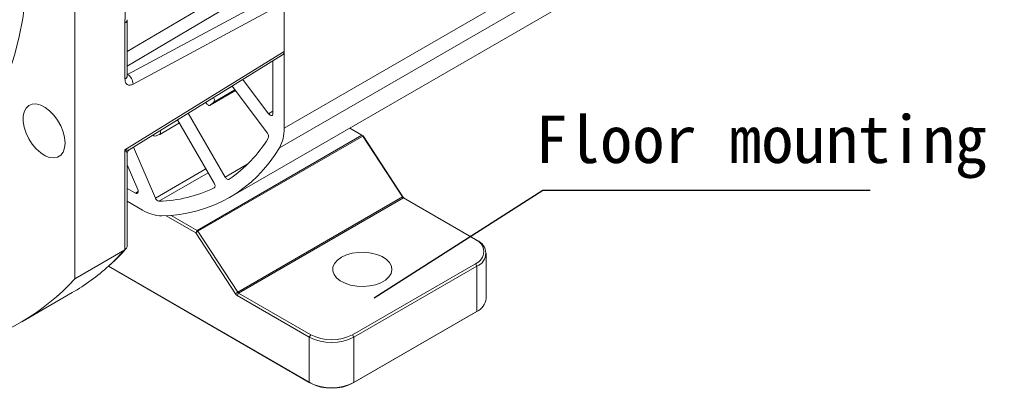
# Model space of a CAD drawing. Header units: inches. Extents: x -7322 to 8431, y -15914 to -4411.
# Tile 10 of 15: x -3889 to -3690, y -15665 to -15590. Entities that reach past the tile are written whole.
import ezdxf

# ---------------------------------------------------------------- set-up
doc = ezdxf.new("R2010")
doc.units = ezdxf.units.IN
doc.header["$MEASUREMENT"] = 0
doc.layers.add('尺寸线', color=7, linetype='Continuous')

msp = doc.modelspace()

# ---------------------------------------------------------------- linework, layer by layer
at = {"color": 7, "linetype": 'Continuous', "lineweight": 15}
for p, q in [((-3659.4089, -15514.1341), (-3836.4684, -15616.3232)), ((-3846.5501, -15626.3771), (-3669.4906, -15524.1881)), ((-3877.9355, -15524.6518), (-3877.9355, -15642.7986)), ((-3836.6405, -15585.0452), (-3867.2072, -15601.4539)), ((-3835.5091, -15586.0249), (-3835.5091, -15612.3505)), ((-3866.1153, -15603.4355), (-3835.5091, -15587.0056)), ((-3835.5091, -15587.0056), (-3835.5091, -15596.8037)), ((-3867.7531, -15591.0493), (-3867.7531, -15602.422)), ((-3867.2845, -15601.7691), (-3867.2845, -15590.3964)), ((-3835.5091, -15596.8037), (-3867.7531, -15616.7137)), ((-3866.9081, -15616.7207), (-3835.8273, -15597.5291)), ((-3837.7718, -15609.3887), (-3837.7718, -15598.7298)), ((-3838.9047, -15613.3832), (-3846.0539, -15603.8438)), ((-3843.8525, -15602.4845), (-3838.6477, -15609.4295)), ((-3850.5182, -15607.7011), (-3845.3839, -15604.7379)), ((-3851.2756, -15607.3082), (-3851.388, -15607.1375)), ((-3849.7647, -15607.0743), (-3850.4797, -15607.6742)), ((-3854.9185, -15609.3175), (-3847.4695, -15622.2196)), ((-3860.7172, -15613.5937), (-3856.7165, -15611.2847)), ((-3849.6695, -15623.4906), (-3857.0813, -15610.653)), ((-3860.7596, -15613.6135), (-3861.6364, -15613.9333)), ((-3819.7717, -15613.7488), (-3853.1472, -15633.0112)), ((-3852.9669, -15633.1903), (-3819.5914, -15613.9279)), ((-3822.2206, -15612.3354), (-3819.7717, -15613.7488)), ((-3819.7717, -15613.7488), (-3819.4889, -15613.9122)), ((-3819.4889, -15613.9122), (-3819.5914, -15613.9279)), ((-3819.5914, -15613.9279), (-3811.5459, -15626.261)), ((-3819.4889, -15613.9122), (-3811.4434, -15626.2454)), ((-3866.0161, -15616.17), (-3861.6007, -15626.4961)), ((-3867.7531, -15616.7137), (-3867.7531, -15636.9219)), ((-3867.2845, -15636.15), (-3867.2845, -15617.399)), ((-3865.1525, -15624.743), (-3867.2845, -15619.757)), ((-3867.2845, -15624.5241), (-3865.6256, -15625.4815)), ((-3864.1918, -15628.9223), (-3867.2845, -15627.1373)), ((-3844.9214, -15645.5235), (-3811.5459, -15626.261)), ((-3844.741, -15645.7026), (-3811.3656, -15626.4401)), ((-3811.5459, -15626.261), (-3811.4434, -15626.2454)), ((-3811.3656, -15626.4401), (-3796.7596, -15634.8699)), ((-3859.4189, -15630.0447), (-3853.43, -15633.5011)), ((-3858.4026, -15629.9781), (-3853.1472, -15633.0112)), ((-3853.1472, -15633.0112), (-3853.43, -15633.5011)), ((-3853.43, -15633.5011), (-3852.9669, -15633.1903)), ((-3853.43, -15633.5011), (-3845.3845, -15645.8343)), ((-3852.9669, -15633.1903), (-3844.9214, -15645.5235)), ((-3796.7596, -15634.8699), (-3796.4768, -15635.0333)), ((-3867.7531, -15636.9219), (-3877.9355, -15642.7986)), ((-3794.6023, -15646.7915), (-3794.6023, -15637.6451)), ((-3796.7596, -15639.7671), (-3821.6498, -15654.1323)), ((-3796.7596, -15639.7671), (-3796.4768, -15640.257)), ((-3871.1127, -15640.282), (-3830.1351, -15663.932)), ((-3871.1126, -15640.2819), (-3830.4179, -15663.7686)), ((-3821.3669, -15654.6222), (-3796.4768, -15640.257)), ((-3796.4768, -15640.257), (-3796.4768, -15649.4034)), ((-3888.623, -15651.4906), (-3878.4407, -15645.6139)), ((-3845.3845, -15645.8343), (-3844.9214, -15645.5235)), ((-3845.0239, -15646.1925), (-3844.741, -15645.7026)), ((-3830.1351, -15654.1323), (-3844.741, -15645.7026)), ((-3845.0239, -15646.1925), (-3830.4179, -15654.6222)), ((-3821.6498, -15663.932), (-3796.7596, -15649.5668)), ((-3821.3669, -15663.7686), (-3796.4768, -15649.4034)), ((-3796.4768, -15649.4034), (-3796.7596, -15649.5668)), ((-3830.1351, -15654.1323), (-3830.4179, -15654.6222)), ((-3830.4179, -15654.6222), (-3830.4179, -15663.7686)), ((-3821.3669, -15654.6222), (-3821.6498, -15654.1323)), ((-3821.3669, -15663.7686), (-3821.3669, -15654.6222)), ((-3830.4179, -15663.7686), (-3830.1351, -15663.932)), ((-3821.6498, -15663.932), (-3821.3669, -15663.7686))]:
    msp.add_line(p, q, dxfattribs=at)
at = {"color": 8, "linetype": 'Continuous', "lineweight": 15}
for p, q in [((-3867.2845, -15596.8451), (-3840.6214, -15581.0571)), ((-3839.5409, -15583.3713), (-3867.2845, -15599.783)), ((-3793.2642, -15587.9691), (-3835.5091, -15612.3505)), ((-3867.2845, -15601.4093), (-3867.2072, -15601.4539)), ((-3867.2072, -15601.4539), (-3867.2845, -15601.4893)), ((-3846.014, -15603.8971), (-3847.9465, -15605.0124)), ((-3845.3864, -15604.7345), (-3850.4797, -15607.6742)), ((-3849.7647, -15607.0743), (-3845.4843, -15604.6039)), ((-3838.6477, -15609.4295), (-3837.7718, -15608.924)), ((-3857.0762, -15610.6617), (-3857.3721, -15610.8325)), ((-3847.4695, -15622.2196), (-3842.8763, -15619.5686)), ((-3851.35, -15620.5799), (-3861.6007, -15626.4961)), ((-3860.8616, -15627.141), (-3850.886, -15621.3836)), ((-3865.6256, -15625.4815), (-3865.0599, -15625.155)), ((-3849.6541, -15624.4049), (-3849.6858, -15624.4232))]:
    msp.add_line(p, q, dxfattribs=at)
at = {"color": 7, "linetype": 'Continuous', "lineweight": 15, "flags": 128}
for points in [[(-3906.6182, -15620.3109), (-3906.2874, -15620.1172), (-3903.8203, -15618.4866), (-3901.5041, -15616.6154), (-3899.3458, -15614.5092), (-3897.3522, -15612.1748), (-3895.5293, -15609.6192), (-3893.8828, -15606.8503), (-3892.4179, -15603.8768), (-3891.139, -15600.7077), (-3890.0501, -15597.353), (-3889.1546, -15593.8229), (-3888.4551, -15590.1284), (-3887.954, -15586.281), (-3887.6527, -15582.2924), (-3887.5521, -15578.175)], [(-3879.8994, -15615.3433), (-3879.9986, -15614.2328), (-3880.2915, -15613.0596), (-3880.7645, -15611.8788), (-3881.3954, -15610.7454), (-3882.1548, -15609.7126), (-3883.007, -15608.8285), (-3883.9124, -15608.1346), (-3884.8284, -15607.6633), (-3885.7124, -15607.4365), (-3886.523, -15607.465), (-3887.2222, -15607.7474), (-3887.7774, -15608.2705), (-3888.1626, -15609.0098), (-3888.3598, -15609.9307), (-3888.3598, -15610.9902), (-3888.1626, -15612.1388), (-3887.7774, -15613.3227), (-3887.2222, -15614.4867), (-3886.523, -15615.5761), (-3885.7124, -15616.5402), (-3884.8284, -15617.3339), (-3883.9124, -15617.9199), (-3883.007, -15618.271), (-3882.1548, -15618.3707), (-3881.3954, -15618.2144), (-3880.7645, -15617.8093), (-3880.2915, -15617.1744), (-3879.9986, -15616.3394), (-3879.8994, -15615.3433)], [(-3850.4797, -15607.6742), (-3850.5579, -15607.7199), (-3850.6499, -15607.7382), (-3850.7522, -15607.7286), (-3850.8609, -15607.6912), (-3850.9718, -15607.6276), (-3851.0807, -15607.5402), (-3851.1832, -15607.4323), (-3851.2756, -15607.3082)], [(-3838.6477, -15609.4295), (-3838.5108, -15609.584), (-3838.3616, -15609.701), (-3838.2106, -15609.7721), (-3838.0687, -15609.7922), (-3837.9461, -15609.7598), (-3837.8517, -15609.6772), (-3837.7921, -15609.5505), (-3837.7718, -15609.3887)], [(-3860.6318, -15612.8453), (-3860.6174, -15612.883), (-3860.5753, -15613.0258), (-3860.554, -15613.1638), (-3860.5543, -15613.2917), (-3860.5763, -15613.4045), (-3860.6191, -15613.498), (-3860.6809, -15613.5686), (-3860.7596, -15613.6135)], [(-3849.6695, -15623.4906), (-3849.5976, -15623.6338), (-3849.5447, -15623.7806), (-3849.5131, -15623.925), (-3849.5039, -15624.0612), (-3849.5176, -15624.1836), (-3849.5536, -15624.2874), (-3849.6104, -15624.3684), (-3849.6858, -15624.4232)], [(-3846.6539, -15622.6715), (-3846.739, -15622.7094), (-3846.8375, -15622.7182), (-3846.9453, -15622.6975), (-3847.0582, -15622.6481), (-3847.1715, -15622.5721), (-3847.2807, -15622.4726), (-3847.3814, -15622.3534), (-3847.4695, -15622.2196)], [(-3865.6256, -15625.4815), (-3865.4753, -15625.5448), (-3865.3359, -15625.5565), (-3865.2172, -15625.5159), (-3865.1279, -15625.4259), (-3865.0744, -15625.293), (-3865.0604, -15625.1266), (-3865.0871, -15624.9388), (-3865.1525, -15624.743)], [(-3823.9125, -15638.4612), (-3822.9013, -15637.992), (-3821.739, -15637.6593), (-3820.4799, -15637.4786), (-3819.1829, -15637.4583), (-3817.9088, -15637.5995), (-3816.7169, -15637.8954), (-3815.6631, -15638.3322), (-3814.7967, -15638.8896), (-3814.1582, -15639.5414), (-3813.7774, -15640.2572), (-3813.6721, -15641.0036), (-3813.8472, -15641.7455), (-3814.2946, -15642.4484), (-3814.9934, -15643.0793), (-3815.9108, -15643.6088), (-3817.004, -15644.0121), (-3818.2219, -15644.2703), (-3819.5074, -15644.3714), (-3820.8006, -15644.3106), (-3822.0408, -15644.0908), (-3823.1702, -15643.7223), (-3824.136, -15643.2223), (-3824.8929, -15642.6141), (-3825.4056, -15641.9262), (-3825.6501, -15641.1908), (-3825.615, -15640.4423), (-3825.3018, -15639.7156), (-3824.7254, -15639.0448), (-3823.9125, -15638.4612)]]:
    msp.add_lwpolyline(points, dxfattribs=at)
at = {"color": 8, "linetype": 'Continuous', "lineweight": 15, "flags": 128}
msp.add_lwpolyline([(-3871.045, -15640.2209), (-3870.1952, -15639.4323), (-3867.7531, -15636.9219)], dxfattribs=at)
at = {"color": 8, "linetype": 'Continuous', "lineweight": 15}
for centre, start, end in [((-3868.085, -15590.3165), 294.364906, 354.29702), ((-3868.0851, -15601.6892), 294.365492, 354.299097)]:
    msp.add_arc(centre, 0.8045, start, end, dxfattribs=at)
at = {"color": 7, "linetype": 'Continuous', "lineweight": 15}
for centre, radius, start, end in [((-3868.5024, -15603.4592), 2.3872, 0.568713, 57.142442), ((-3850.4177, -15606.651), 0.7782, 327.048915, 38.773987), ((-3861.7382, -15613.3975), 0.5454, 223.48499, 280.765811), ((-3839.6078, -15614.0212), 0.9494, 339.996429, 42.220982), ((-3843.1438, -15612.609), 7.6391, 330.908502, 1.938977), ((-3820.0649, -15614.2243), 0.5586, 32.048594, 58.349165), ((-3862.3022, -15599.804), 27.7091, 304.384085, 328.344697), ((-3860.5081, -15602.1918), 27.8855, 270.483803, 329.551402), ((-3861.6755, -15599.4569), 27.6961, 271.684058, 295.652028), ((-3860.6971, -15626.2064), 0.9489, 197.77127, 260.018712), ((-3811.0725, -15625.9646), 0.5586, 212.048594, 238.349165), ((-3810.4895, -15625.6468), 1.1262, 212.108373, 237.42626), ((-3860.1551, -15622.445), 7.6322, 238.068276, 269.118008), ((-3853.4403, -15633.4867), 0.5586, 32.048594, 58.349165), ((-3797.6884, -15637.3185), 2.6188, 290.771303, 69.228574), ((-3797.4674, -15637.6451), 2.7934, 290.771179, 69.228636), ((-3900.0068, -15608.2717), 43.1224, 300.007574, 312.192091), ((-3910.3816, -15613.7896), 43.5233, 281.834043, 318.201161), ((-3844.4375, -15645.2413), 1.1173, 212.052925, 238.347949), ((-3844.4479, -15645.2271), 0.5586, 212.048594, 238.349165), ((-3797.8044, -15646.472), 3.218, 294.364986, 354.301513), ((-3825.8924, -15645.8857), 9.839, 242.616028, 297.384033), ((-3825.8924, -15645.9419), 9.2241, 242.616057, 297.383976), ((-3825.8924, -15655.0321), 9.839, 242.616028, 297.384033), ((-3825.8924, -15655.7416), 9.2241, 242.616057, 297.383976)]:
    msp.add_arc(centre, radius, start, end, dxfattribs=at)
msp.add_ellipse((-3836.6404, -15596.1508), major_axis=(-0.7993, 1.3866), ratio=0.57745238, start_param=3.15906587, end_param=3.92786674, dxfattribs=at)
for points, knots in [([(-3867.7531, -15564.6477), (-3867.7396, -15565.8804), (-3867.7118, -15568.4101), (-3867.5843, -15572.1182), (-3867.5027, -15575.8466), (-3867.5024, -15579.5388), (-3867.5839, -15583.3454), (-3867.7108, -15587.2019), (-3867.7392, -15589.7833), (-3867.7531, -15591.0493)], [0, 0, 0, 0, 0.14092184, 0.28920457, 0.42989703, 0.56992851, 0.70860235, 0.85708829, 1, 1, 1, 1]), ([(-3867.2826, -15601.8214), (-3867.2823, -15601.8243), (-3867.2816, -15601.8312), (-3867.2826, -15601.7871), (-3867.2831, -15601.7618)], [0, 0, 0, 0, 0.42532323, 1, 1, 1, 1]), ([(-3867.7531, -15602.422), (-3867.7305, -15602.6505), (-3867.6836, -15603.1252), (-3867.3064, -15603.5587), (-3866.7561, -15603.6991), (-3866.3235, -15603.5211), (-3866.1153, -15603.4355)], [0, 0, 0, 0, 0.24055299, 0.49999935, 0.75944712, 1, 1, 1, 1]), ([(-3867.2845, -15617.399), (-3867.2796, -15617.3314), (-3867.2695, -15617.1945), (-3867.1886, -15617.0031), (-3867.068, -15616.8362), (-3866.9587, -15616.7575), (-3866.9052, -15616.719)], [0, 0, 0, 0, 0.24933113, 0.50462614, 0.7574917, 1, 1, 1, 1]), ([(-3867.2863, -15636.1499), (-3867.2914, -15636.2279), (-3867.3017, -15636.3857), (-3867.3997, -15636.5981), (-3867.5467, -15636.7843), (-3867.6851, -15636.8765), (-3867.7531, -15636.9219)], [0, 0, 0, 0, 0.2524463, 0.5099761, 0.75889725, 1, 1, 1, 1]), ([(-3870.8794, -15640.0678), (-3870.2609, -15639.5122), (-3869.0905, -15638.461), (-3868.0262, -15637.2642), (-3867.5243, -15636.7)], [0, 0, 0, 0, 0.52851077, 1, 1, 1, 1])]:
    msp.add_open_spline(points, degree=3, knots=knots, dxfattribs=at)
at = {"color": 8, "linetype": 'Continuous', "lineweight": 15}
for points, knots in [([(-3867.7531, -15616.7137), (-3867.5554, -15616.7411), (-3867.1722, -15616.7942), (-3866.9963, -15616.742), (-3866.9112, -15616.7167)], [0, 0, 0, 0, 0.51597137, 1, 1, 1, 1]), ([(-3867.2845, -15617.399), (-3867.3121, -15617.3178), (-3867.3679, -15617.1535), (-3867.6238, -15616.8614), (-3867.7531, -15616.7137)], [0, 0, 0, 0, 0.49425845, 1, 1, 1, 1])]:
    msp.add_open_spline(points, degree=3, knots=knots, dxfattribs=at)
at = {"layer": '尺寸线', "color": 3}
for p, q in [((-3783.1098, -15624.9231), (-3817.2605, -15646.7233)), ((-3716.8306, -15624.9231), (-3783.1098, -15624.9231))]:
    msp.add_line(p, q, dxfattribs=at)

# ---------------------------------------------------------------- texts
at = {"insert": (-3784.5791, -15609.7829), "char_height": 9.6, "width": 1257.732614, "attachment_point": 1}
msp.add_mtext('{\\fKaiTi_GB2312|b0|i0|c134|p49;Floor mounting plate}', dxfattribs=at)

doc.saveas('drawing.dxf')
